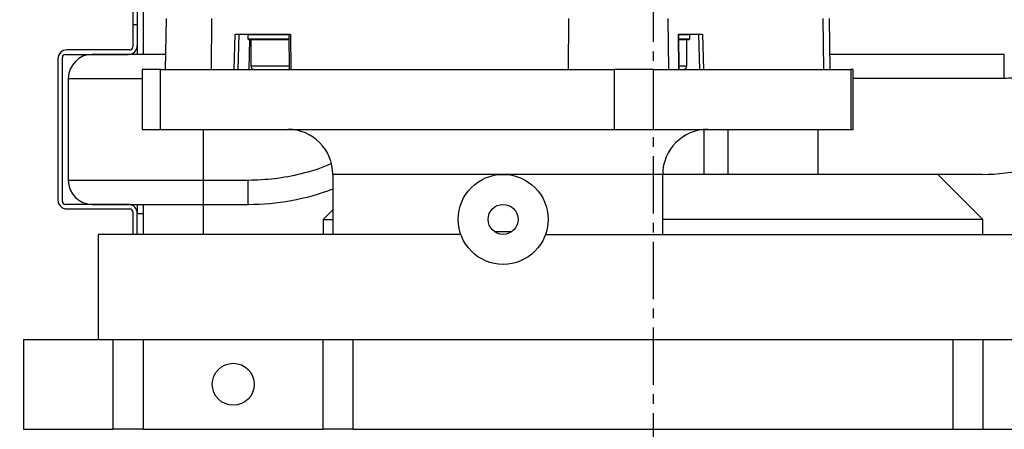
# Model space of a CAD drawing. Header units: millimetres. Extents: x 2719 to 13968, y 3953 to 13921.
# Tile 57 of 160: x 4999 to 5328, y 8291 to 8428. Entities that reach past the tile are written whole.
import ezdxf

# ---------------------------------------------------------------- set-up
doc = ezdxf.new("R2010")
doc.units = ezdxf.units.MM
doc.linetypes.add('CENTER2', pattern=[28.575, 19.05, -3.175, 3.175, -3.175])

msp = doc.modelspace()

# ---------------------------------------------------------------- linework, layer by layer
at = {"linetype": 'CENTER2'}
msp.add_line((5210.556, 8610.609), (5210.556, 8012.303), dxfattribs=at)
at = {"color": 7, "linetype": 'Continuous', "lineweight": 25}
for p, q in [((5037.079, 8430.936), (5037.079, 8425.936)), ((5038.579, 8430.936), (5038.579, 8415.938)), ((5040.578, 8430.936), (5040.578, 8415.938)), ((5048.197, 8427.953), (5047.9, 8410.938)), ((5063.276, 8427.953), (5063.158, 8410.938)), ((5182.378, 8410.938), (5182.496, 8427.953)), ((5215.474, 8427.953), (5215.747, 8410.938)), ((5267.535, 8410.938), (5267.262, 8427.953)), ((5269.635, 8410.938), (5269.338, 8427.953)), ((5037.079, 8425.936), (5038.579, 8425.936)), ((5037.079, 8425.936), (5037.079, 8418.437)), ((5070.91, 8410.938), (5071.181, 8422.737)), ((5071.181, 8422.737), (5089.689, 8422.737)), ((5072.226, 8410.938), (5072.497, 8422.737)), ((5075.641, 8422.737), (5075.441, 8422.537)), ((5075.441, 8422.537), (5075.441, 8421.137)), ((5075.441, 8422.537), (5089.089, 8422.537)), ((5075.441, 8421.137), (5075.642, 8420.936)), ((5075.441, 8421.137), (5089.102, 8421.137)), ((5076.441, 8420.938), (5076.441, 8412.188)), ((5089.088, 8422.737), (5089.194, 8410.938)), ((5089.689, 8422.737), (5089.796, 8410.938)), ((5219.007, 8422.737), (5227.047, 8422.737)), ((5219.114, 8410.938), (5219.007, 8422.737)), ((5219.197, 8410.938), (5219.09, 8422.737)), ((5219.092, 8422.537), (5222.806, 8422.537)), ((5219.104, 8421.137), (5222.806, 8421.137)), ((5221.806, 8412.188), (5221.806, 8420.938)), ((5222.605, 8420.936), (5222.806, 8421.137)), ((5222.806, 8422.537), (5222.606, 8422.737)), ((5222.806, 8421.137), (5222.806, 8422.537)), ((5225.731, 8422.737), (5226.002, 8410.938)), ((5227.047, 8422.737), (5227.318, 8410.938)), ((5012.082, 8414.438), (5012.082, 8367.444)), ((5013.582, 8366.944), (5013.582, 8414.938)), ((5014.582, 8415.938), (5035.579, 8415.938)), ((5036.079, 8417.437), (5015.082, 8417.437)), ((5327.664, 8415.938), (5269.548, 8415.938)), ((5327.664, 8407.939), (5327.664, 8415.938)), ((5015.582, 8407.939), (5015.582, 8373.943)), ((5040.244, 8410.938), (5040.244, 8390.941)), ((5046.259, 8410.938), (5040.244, 8410.938)), ((5046.259, 8390.941), (5046.259, 8410.938)), ((5046.259, 8410.938), (5197.577, 8410.938)), ((5197.577, 8410.938), (5197.577, 8390.941)), ((5210.732, 8410.938), (5197.577, 8410.938)), ((5210.732, 8390.941), (5210.732, 8410.938)), ((5210.732, 8410.938), (5276.463, 8410.938)), ((5276.463, 8410.938), (5276.463, 8390.941)), ((5277.291, 8410.938), (5276.463, 8410.938)), ((5277.291, 8390.941), (5277.291, 8410.938)), ((5040.244, 8390.941), (5046.259, 8390.941)), ((5046.259, 8390.941), (5197.577, 8390.941)), ((5197.577, 8390.941), (5210.732, 8390.941)), ((5210.732, 8390.941), (5276.463, 8390.941)), ((5235.552, 8375.943), (5235.552, 8390.941)), ((5265.549, 8375.943), (5265.549, 8390.941)), ((5276.463, 8390.941), (5277.291, 8390.941)), ((5103.775, 8375.943), (5103.775, 8355.946)), ((5213.76, 8355.946), (5213.76, 8375.943)), ((5305.543, 8375.943), (5213.76, 8375.943)), ((5320.541, 8360.945), (5305.543, 8375.943)), ((5320.303, 8375.943), (5305.543, 8375.943)), ((5060.576, 8373.943), (5015.582, 8373.943)), ((5075.574, 8373.943), (5060.576, 8373.943)), ((5060.576, 8373.943), (5060.576, 8365.944)), ((5075.574, 8365.944), (5075.574, 8373.943)), ((5035.579, 8365.944), (5014.582, 8365.944)), ((5038.579, 8365.944), (5038.579, 8362.945)), ((5040.578, 8365.944), (5040.578, 8362.945)), ((5060.576, 8365.944), (5075.574, 8365.944)), ((5060.576, 8365.944), (5060.576, 8355.946)), ((5015.082, 8364.444), (5036.079, 8364.444)), ((5037.079, 8363.445), (5037.079, 8355.946)), ((5038.579, 8362.945), (5040.578, 8362.945)), ((5038.579, 8355.946), (5038.579, 8362.945)), ((5040.578, 8362.945), (5040.578, 8355.946)), ((5103.775, 8364.149), (5100.57, 8360.945)), ((5100.57, 8360.945), (5100.57, 8355.946)), ((5100.57, 8360.945), (5103.775, 8360.945)), ((5320.541, 8360.945), (5213.76, 8360.945)), ((5320.541, 8355.946), (5320.541, 8360.945)), ((5025.58, 8355.946), (5025.58, 8320.95)), ((5136.857, 8355.946), (5025.58, 8355.946)), ((5146.422, 8355.946), (5136.857, 8355.946)), ((5157.563, 8356.945), (5163.562, 8356.945)), ((5174.703, 8355.946), (5354.186, 8355.946)), ((5000.643, 8320.95), (5000.643, 8290.954)), ((5000.643, 8320.95), (5030.58, 8320.95)), ((5030.58, 8290.954), (5030.58, 8320.95)), ((5030.58, 8320.95), (5040.578, 8320.95)), ((5040.578, 8320.95), (5040.578, 8290.954)), ((5040.578, 8320.95), (5100.57, 8320.95)), ((5100.57, 8290.954), (5100.57, 8320.95)), ((5100.57, 8320.95), (5110.569, 8320.95)), ((5110.569, 8290.954), (5110.569, 8320.95)), ((5110.569, 8320.95), (5310.543, 8320.95)), ((5310.543, 8320.95), (5310.543, 8290.954)), ((5310.543, 8320.95), (5320.541, 8320.95)), ((5320.541, 8320.95), (5320.541, 8290.954)), ((5320.541, 8320.95), (5380.533, 8320.95)), ((5000.643, 8290.954), (5030.58, 8290.954)), ((5040.578, 8290.954), (5030.58, 8290.954)), ((5040.578, 8290.954), (5100.57, 8290.954)), ((5110.569, 8290.954), (5100.57, 8290.954)), ((5110.569, 8290.954), (5310.543, 8290.954)), ((5310.543, 8290.954), (5320.541, 8290.954)), ((5320.541, 8290.954), (5380.533, 8290.954))]:
    msp.add_line(p, q, dxfattribs=at)
at = {"color": 8, "linetype": 'Continuous', "lineweight": 25}
for p, q in [((5075.914, 8410.938), (5076.074, 8420.937)), ((5076.441, 8412.188), (5089.183, 8412.188)), ((5219.185, 8412.188), (5221.144, 8412.188)), ((5221.144, 8412.188), (5221.806, 8412.188)), ((5015.582, 8407.939), (5040.244, 8407.939)), ((5327.664, 8407.939), (5277.291, 8407.939)), ((5060.576, 8390.941), (5060.576, 8373.943)), ((5227.554, 8375.943), (5227.554, 8390.892)), ((5160.562, 8375.943), (5103.775, 8375.943)), ((5213.76, 8375.943), (5160.562, 8375.943))]:
    msp.add_line(p, q, dxfattribs=at)
at = {"color": 7, "linetype": 'Continuous', "lineweight": 25}
for centre, radius in [((5160.562, 8360.945), 14.998), ((5160.562, 8360.945), 4.999), ((5070.574, 8305.952), 6.999)]:
    msp.add_circle(centre, radius, dxfattribs=at)
at = {"color": 30, "true_color": 0xf26722}
for radius, start, end in [(2359.686, 330, 180), (823.781, 209.442633, 59.442633)]:
    msp.add_arc((5530.513, 8540.921), radius, start, end, dxfattribs=at)
at = {"color": 7, "linetype": 'Continuous', "lineweight": 25}
for centre, radius, start, end in [((5320.303, 8435.935), 59.992, 270, 26.5391), ((5035.579, 8418.937), 3, 270, 0), ((5036.079, 8418.437), 1, 270, 0), ((5015.082, 8414.438), 3, 90, 180), ((5014.582, 8414.938), 1, 90, 180), ((5023.581, 8407.939), 7.999, 90, 180), ((5077.691, 8412.188), 1.25, 180, 270), ((5220.557, 8412.188), 1.25, 270, 0), ((5088.777, 8375.943), 14.998, 0, 90), ((5228.758, 8375.943), 14.998, 90, 180), ((5023.581, 8373.943), 7.999, 180, 270), ((5075.574, 8445.934), 79.989, 270, 290.64392), ((5015.082, 8367.444), 3, 180, 270), ((5014.582, 8366.944), 1, 180, 270), ((5035.579, 8362.945), 3, 0, 90), ((5036.079, 8363.445), 1, 0, 90)]:
    msp.add_arc(centre, radius, start, end, dxfattribs=at)
for points, knots in [([(5368.446, 8427.092), (5367.188, 8425.669), (5364.651, 8422.797), (5360.251, 8419.015), (5355.435, 8415.668), (5350.238, 8412.867), (5344.764, 8410.656), (5339.113, 8409.088), (5333.393, 8408.117), (5329.562, 8407.998), (5327.664, 8407.939)], [0, 0, 0, 0, 0.1223587, 0.246954, 0.3730855, 0.4999999, 0.6269141, 0.7530459, 0.8776409, 1, 1, 1, 1]), ([(5075.667, 8420.937), (5075.777, 8420.937), (5076.001, 8420.937), (5077.964, 8420.937), (5080.845, 8420.937), (5084.263, 8420.937), (5087.241, 8420.937), (5088.639, 8420.937), (5089.104, 8420.937)], [0, 0, 0, 0, 0.1758698, 0.3591108, 0.5423528, 0.7255943, 0.908836, 1, 1, 1, 1]), ([(5219.106, 8420.937), (5219.387, 8420.937), (5220.662, 8420.937), (5221.949, 8420.937), (5222.81, 8420.937), (5222.589, 8420.937), (5222.58, 8420.937)], [0, 0, 0, 0, 0.1216456, 0.5521635, 0.9826811, 1, 1, 1, 1]), ([(5047.987, 8415.938), (5047.643, 8415.938), (5046.108, 8415.938), (5043.536, 8415.938), (5040.273, 8415.938), (5037.208, 8415.938), (5034.37, 8415.938), (5031.809, 8415.938), (5029.572, 8415.938), (5027.671, 8415.938), (5025.974, 8415.938), (5024.63, 8415.938), (5023.741, 8415.938), (5023.634, 8415.938), (5023.581, 8415.938)], [0, 0, 0, 0, 0.0239129, 0.1065196, 0.1891379, 0.2735023, 0.3578786, 0.4422429, 0.5266192, 0.6092258, 0.6918441, 0.7975123, 0.9003019, 1, 1, 1, 1]), ([(5023.581, 8365.944), (5023.634, 8365.944), (5023.741, 8365.944), (5024.63, 8365.944), (5025.974, 8365.944), (5027.671, 8365.944), (5029.572, 8365.944), (5031.809, 8365.944), (5034.37, 8365.944), (5037.208, 8365.944), (5040.274, 8365.944), (5043.529, 8365.944), (5047.251, 8365.944), (5051.439, 8365.944), (5056.017, 8365.944), (5059.072, 8365.944), (5060.576, 8365.944)], [0, 0, 0, 0, 0.0776278, 0.1576628, 0.2399514, 0.3042746, 0.3686069, 0.4342989, 0.5, 0.5656919, 0.6313931, 0.6957165, 0.7600487, 0.8423292, 0.9223682, 1, 1, 1, 1])]:
    msp.add_open_spline(points, degree=3, knots=knots, dxfattribs=at)
at = {"color": 8, "linetype": 'Continuous', "lineweight": 25}
msp.add_open_spline([(5103.183, 8379.503), (5102.814, 8379.332), (5099.63, 8377.861), (5093.331, 8376.034), (5084.449, 8374.244), (5078.502, 8374.042), (5075.574, 8373.943)], degree=3, knots=[0, 0, 0, 0, 0.0430392, 0.3712101, 0.6904054, 1, 1, 1, 1], dxfattribs=at)

doc.saveas('drawing.dxf')
